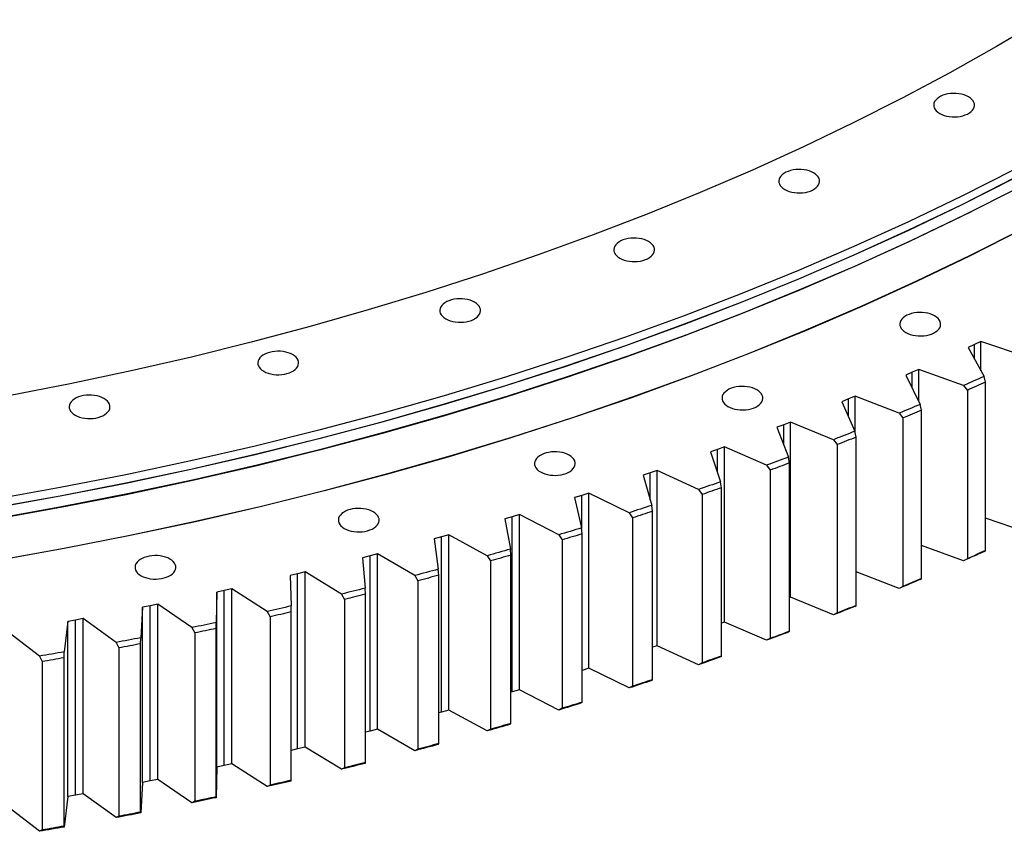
# Model space of a CAD drawing. Header units: millimetres. Extents: x -1209 to 25995, y 126471 to 147133.
# Tile 17 of 21: x 17104 to 18045, y 135980 to 136755. Entities that reach past the tile are written whole.
import ezdxf

# ---------------------------------------------------------------- set-up
doc = ezdxf.new("R2010")
doc.units = ezdxf.units.MM
doc.header["$LTSCALE"] = 100

msp = doc.modelspace()

# ---------------------------------------------------------------- linework, layer by layer
at = {"color": 7, "linetype": 'Continuous', "lineweight": 25}
for p, q in [((18016.18, 136445.05), (18010.08, 136442.26)), ((18010.08, 136442.26), (18025.2, 136414.48)), ((18022.26, 136447.86), (18016.18, 136445.05)), ((18065.77, 136433.11), (18022.26, 136447.86)), ((18022.26, 136419.88), (18022.26, 136447.86)), ((17956.65, 136418.49), (17950.42, 136415.8)), ((17950.42, 136415.8), (17964.17, 136387.78)), ((17962.87, 136421.2), (17956.65, 136418.49)), ((18005.63, 136405.75), (17962.87, 136421.2)), ((17962.87, 136390.44), (17962.87, 136421.2)), ((18026.48, 136408.86), (18025.2, 136414.48)), ((18005.63, 136405.75), (18009.25, 136401.17)), ((18026.48, 136248), (18026.48, 136408.86)), ((17902.19, 136395.51), (17895.85, 136392.91)), ((17944.18, 136379.37), (17902.19, 136395.51)), ((17902.19, 136360.28), (17902.19, 136395.51)), ((18009.25, 136401.17), (18009.25, 136240.31)), ((17895.85, 136392.91), (17889.48, 136390.32)), ((17889.48, 136390.32), (17901.86, 136362.09)), ((17965.34, 136382.14), (17964.17, 136387.78)), ((17944.18, 136379.37), (17947.74, 136374.74)), ((17965.34, 136221.28), (17965.34, 136382.14)), ((17833.81, 136368.34), (17827.32, 136365.85)), ((17827.32, 136365.85), (17838.31, 136337.43)), ((17840.28, 136370.83), (17833.81, 136368.34)), ((17881.46, 136354.01), (17840.28, 136370.83)), ((17840.28, 136203.44), (17840.28, 136370.83)), ((17947.74, 136374.74), (17947.74, 136213.88)), ((17902.91, 136356.43), (17901.86, 136362.09)), ((17902.91, 136195.58), (17902.91, 136356.43)), ((17777.19, 136347.17), (17770.59, 136344.78)), ((17817.53, 136329.69), (17777.19, 136347.17)), ((17777.19, 136179.78), (17777.19, 136347.17)), ((17881.46, 136354.01), (17884.95, 136349.32)), ((17884.95, 136349.32), (17884.95, 136188.46)), ((17770.59, 136344.78), (17763.99, 136342.41)), ((17763.99, 136342.41), (17773.58, 136313.82)), ((17839.24, 136331.76), (17838.31, 136337.43)), ((17817.53, 136329.69), (17820.94, 136324.94)), ((17839.24, 136170.9), (17839.24, 136331.76)), ((17706.25, 136322.27), (17699.53, 136320.01)), ((17699.53, 136320.01), (17707.71, 136291.27)), ((17712.96, 136324.55), (17706.25, 136322.27)), ((17752.42, 136306.41), (17712.96, 136324.55)), ((17712.96, 136157.16), (17712.96, 136324.55)), ((17820.94, 136324.94), (17820.94, 136164.08)), ((17774.39, 136308.13), (17773.58, 136313.82)), ((17640.83, 136300.82), (17634, 136298.67)), ((17647.65, 136302.99), (17640.83, 136300.82)), ((17686.21, 136284.22), (17647.65, 136302.99)), ((17647.65, 136135.6), (17647.65, 136302.99)), ((17752.42, 136306.41), (17755.77, 136301.61)), ((17755.77, 136301.61), (17755.77, 136140.75)), ((17774.39, 136147.27), (17774.39, 136308.13)), ((17634, 136298.67), (17640.77, 136269.81)), ((17708.41, 136285.57), (17707.71, 136291.27)), ((17581.3, 136282.51), (17574.38, 136280.45)), ((17618.93, 136263.11), (17581.3, 136282.51)), ((17581.3, 136115.12), (17581.3, 136282.51)), ((17686.21, 136284.22), (17689.47, 136279.36)), ((17708.41, 136124.71), (17708.41, 136285.57)), ((17574.38, 136280.45), (17567.45, 136278.41)), ((17567.45, 136278.41), (17572.8, 136249.45)), ((17574.38, 136113.06), (17574.38, 136280.45)), ((17689.47, 136279.36), (17689.47, 136118.5)), ((18065.77, 136265.72), (18026.48, 136279.04)), ((17513.98, 136263.12), (17506.96, 136261.17)), ((17550.64, 136243.11), (17513.98, 136263.12)), ((17513.98, 136095.72), (17513.98, 136263.12)), ((17618.93, 136263.11), (17622.11, 136258.2)), ((17641.35, 136264.1), (17640.77, 136269.81)), ((17641.35, 136103.24), (17641.35, 136264.1)), ((17506.96, 136261.17), (17499.93, 136259.24)), ((17499.93, 136259.24), (17503.87, 136230.21)), ((17506.96, 136093.78), (17506.96, 136261.17)), ((17622.11, 136258.2), (17622.11, 136097.34)), ((18005.63, 136238.35), (17965.34, 136252.91)), ((17445.73, 136244.83), (17438.62, 136243)), ((17481.4, 136224.23), (17445.73, 136244.83)), ((17445.73, 136077.44), (17445.73, 136244.83)), ((17573.26, 136243.73), (17572.8, 136249.45)), ((17573.26, 136082.87), (17573.26, 136243.73)), ((18025.2, 136247.09), (18026.48, 136248)), ((17438.62, 136243), (17431.5, 136241.19)), ((17431.5, 136241.19), (17434.01, 136212.1)), ((17438.62, 136075.61), (17438.62, 136243)), ((17550.64, 136243.11), (17553.74, 136238.15)), ((17553.74, 136238.15), (17553.74, 136077.29)), ((18009.25, 136240.31), (18005.63, 136238.35)), ((17369.42, 136225.96), (17362.21, 136224.26)), ((17376.62, 136227.67), (17369.42, 136225.96)), ((17369.42, 136058.57), (17369.42, 136225.96)), ((17411.26, 136206.5), (17376.62, 136227.67)), ((17376.62, 136060.28), (17376.62, 136227.67)), ((17504.2, 136224.48), (17503.87, 136230.21)), ((17504.2, 136063.62), (17504.2, 136224.48)), ((17944.18, 136211.98), (17902.91, 136227.85)), ((17362.21, 136224.26), (17363.3, 136195.14)), ((17481.4, 136224.23), (17484.42, 136219.22)), ((17484.42, 136219.22), (17484.42, 136058.36)), ((17964.17, 136220.39), (17965.34, 136221.28)), ((17292.13, 136208.47), (17291.78, 136179.34)), ((17299.41, 136210.05), (17292.13, 136208.47)), ((17292.13, 136041.08), (17292.13, 136208.47)), ((17306.69, 136211.64), (17299.41, 136210.05)), ((17299.41, 136042.66), (17299.41, 136210.05)), ((17340.28, 136189.91), (17306.69, 136211.64)), ((17306.69, 136044.25), (17306.69, 136211.64)), ((17411.26, 136206.5), (17414.19, 136201.44)), ((17434.22, 136206.37), (17434.01, 136212.1)), ((17434.22, 136045.51), (17434.22, 136206.37)), ((17947.74, 136213.88), (17944.18, 136211.98)), ((17236.01, 136196.76), (17228.65, 136195.29)), ((17268.52, 136174.49), (17236.01, 136196.76)), ((17236.01, 136029.37), (17236.01, 136196.76)), ((17414.19, 136201.44), (17414.19, 136040.58)), ((17840.28, 136203.44), (17839.24, 136203.04)), ((17881.46, 136186.62), (17840.28, 136203.44)), ((17221.29, 136193.83), (17219.52, 136164.72)), ((17228.65, 136195.29), (17221.29, 136193.83)), ((17221.29, 136026.44), (17221.29, 136193.83)), ((17228.65, 136027.9), (17228.65, 136195.29)), ((17340.28, 136189.91), (17343.12, 136184.81)), ((17363.39, 136189.41), (17363.3, 136195.14)), ((17363.39, 136028.55), (17363.39, 136189.41)), ((17884.95, 136188.46), (17881.46, 136186.62)), ((17901.86, 136194.7), (17902.91, 136195.58)), ((17149.77, 136180.35), (17146.57, 136151.29)), ((17157.2, 136181.69), (17149.77, 136180.35)), ((17149.77, 136012.96), (17149.77, 136180.35)), ((17164.62, 136183.04), (17157.2, 136181.69)), ((17157.2, 136014.3), (17157.2, 136181.69)), ((17196.03, 136160.25), (17164.62, 136183.04)), ((17164.62, 136015.65), (17164.62, 136183.04)), ((17291.75, 136173.61), (17291.78, 136179.34)), ((17343.12, 136184.81), (17343.12, 136023.95)), ((17777.19, 136179.78), (17774.39, 136178.77)), ((17817.53, 136162.3), (17777.19, 136179.78)), ((17122.87, 136147.2), (17092.59, 136170.5)), ((17268.52, 136174.49), (17271.27, 136169.34)), ((17271.27, 136169.34), (17271.27, 136008.48)), ((17291.75, 136012.75), (17291.75, 136173.61)), ((17838.31, 136170.04), (17839.24, 136170.9)), ((17196.03, 136160.25), (17198.68, 136155.06)), ((17219.37, 136158.99), (17219.52, 136164.72)), ((17219.37, 135998.13), (17219.37, 136158.99)), ((17820.94, 136164.08), (17817.53, 136162.3)), ((17146.3, 136145.56), (17146.57, 136151.29)), ((17198.68, 136155.06), (17198.68, 135994.2)), ((17712.96, 136157.16), (17708.41, 136155.62)), ((17752.42, 136139.02), (17712.96, 136157.16)), ((17122.87, 136147.2), (17125.43, 136141.96)), ((17125.43, 136141.96), (17125.43, 135981.11)), ((17146.3, 135984.7), (17146.3, 136145.56)), ((17755.77, 136140.75), (17752.42, 136139.02)), ((17773.58, 136146.42), (17774.39, 136147.27)), ((17647.65, 136135.6), (17641.35, 136133.6)), ((17686.21, 136116.83), (17647.65, 136135.6)), ((17707.71, 136123.88), (17708.41, 136124.71)), ((17574.38, 136113.06), (17573.26, 136112.73)), ((17581.3, 136115.12), (17574.38, 136113.06)), ((17618.93, 136095.72), (17581.3, 136115.12)), ((17689.47, 136118.5), (17686.21, 136116.83)), ((17640.77, 136102.42), (17641.35, 136103.24)), ((17506.96, 136093.78), (17504.2, 136093.02)), ((17513.98, 136095.72), (17506.96, 136093.78)), ((17550.64, 136075.72), (17513.98, 136095.72)), ((17622.11, 136097.34), (17618.93, 136095.72)), ((17438.62, 136075.61), (17434.22, 136074.49)), ((17445.73, 136077.44), (17438.62, 136075.61)), ((17481.4, 136056.84), (17445.73, 136077.44)), ((17553.74, 136077.29), (17550.64, 136075.72)), ((17572.8, 136082.06), (17573.26, 136082.87)), ((17369.42, 136058.57), (17363.39, 136057.14)), ((17376.62, 136060.28), (17369.42, 136058.57)), ((17411.26, 136039.1), (17376.62, 136060.28)), ((17484.42, 136058.36), (17481.4, 136056.84)), ((17503.87, 136062.82), (17504.2, 136063.62)), ((17292.13, 136041.08), (17291.78, 136011.95)), ((17299.41, 136042.66), (17292.13, 136041.08)), ((17306.69, 136044.25), (17299.41, 136042.66)), ((17340.28, 136022.52), (17306.69, 136044.25)), ((17414.19, 136040.58), (17411.26, 136039.1)), ((17434.01, 136044.71), (17434.22, 136045.51)), ((17228.65, 136027.9), (17221.29, 136026.44)), ((17236.01, 136029.37), (17228.65, 136027.9)), ((17268.52, 136007.1), (17236.01, 136029.37)), ((17363.3, 136027.75), (17363.39, 136028.55)), ((17221.29, 136026.44), (17219.52, 135997.33)), ((17343.12, 136023.95), (17340.28, 136022.52)), ((17149.77, 136012.96), (17146.57, 135983.9)), ((17157.2, 136014.3), (17149.77, 136012.96)), ((17164.62, 136015.65), (17157.2, 136014.3)), ((17196.03, 135992.86), (17164.62, 136015.65)), ((17271.27, 136008.48), (17268.52, 136007.1)), ((17291.78, 136011.95), (17291.75, 136012.75)), ((17122.87, 135979.81), (17092.59, 136003.11)), ((17198.68, 135994.2), (17196.03, 135992.86)), ((17219.52, 135997.33), (17219.37, 135998.13)), ((17125.43, 135981.11), (17122.87, 135979.81)), ((17146.57, 135983.9), (17146.3, 135984.7))]:
    msp.add_line(p, q, dxfattribs=at)
at = {"color": 82, "linetype": 'Continuous', "lineweight": 25}
for p, q in [((18016.18, 136431.06), (18016.18, 136445.05)), ((17956.65, 136403.1), (17956.65, 136418.49)), ((17895.85, 136375.81), (17895.85, 136392.91)), ((17833.81, 136349.07), (17833.81, 136368.34)), ((17770.59, 136322.71), (17770.59, 136344.78)), ((17706.25, 136296.41), (17706.25, 136322.27)), ((17640.83, 136269.25), (17640.83, 136300.82))]:
    msp.add_line(p, q, dxfattribs=at)
at = {"color": 7, "linetype": 'Continuous', "lineweight": 25, "flags": 128}
for points in [[(18080.29, 136755.33), (18036.98, 136729.67), (17992.53, 136704.67), (17946.96, 136680.35), (17900.3, 136656.73), (17852.59, 136633.82), (17803.86, 136611.64), (17754.13, 136590.21), (17703.45, 136569.53), (17651.85, 136549.63), (17599.37, 136530.51), (17546.04, 136512.19), (17491.89, 136494.69), (17436.97, 136478.01), (17381.31, 136462.16), (17324.96, 136447.16), (17267.94, 136433.02), (17210.3, 136419.75), (17152.08, 136407.35), (17093.31, 136395.83)], [(17982.82, 136665.71), (17984.83, 136664.7), (17987.05, 136663.86), (17989.46, 136663.2), (17991.99, 136662.73), (17994.62, 136662.47), (17997.28, 136662.42), (17999.92, 136662.58), (18002.51, 136662.94), (18004.98, 136663.5), (18007.3, 136664.26), (18009.42, 136665.18), (18011.31, 136666.27), (18012.91, 136667.49), (18014.22, 136668.83), (18015.2, 136670.26), (18015.83, 136671.76), (18016.1, 136673.28), (18016.01, 136674.82), (18015.55, 136676.33), (18014.75, 136677.8), (18013.61, 136679.19), (18012.15, 136680.47), (18010.4, 136681.63), (18008.39, 136682.64), (18006.17, 136683.48), (18003.76, 136684.14), (18001.23, 136684.61), (17998.6, 136684.87), (17995.94, 136684.92), (17993.3, 136684.76), (17990.71, 136684.4), (17988.23, 136683.83), (17985.91, 136683.08), (17983.79, 136682.15), (17981.91, 136681.07), (17980.3, 136679.84), (17979, 136678.5), (17978.02, 136677.07), (17977.39, 136675.58), (17977.12, 136674.05), (17977.21, 136672.52), (17977.66, 136671), (17978.47, 136669.54), (17979.61, 136668.15), (17981.07, 136666.87), (17982.82, 136665.71)], [(18053.69, 136611.92), (18003.89, 136586.71), (17952.97, 136562.26), (17900.95, 136538.59), (17847.88, 136515.72), (17793.79, 136493.65), (17738.72, 136472.41), (17682.71, 136452), (17625.79, 136432.45), (17568, 136413.77), (17509.38, 136395.97), (17449.98, 136379.06), (17389.83, 136363.05), (17328.98, 136347.95), (17267.46, 136333.79), (17205.32, 136320.55), (17142.6, 136308.26), (17079.35, 136296.92)], [(17834.83, 136593.04), (17836.84, 136592.03), (17839.06, 136591.19), (17841.47, 136590.53), (17844, 136590.06), (17846.63, 136589.8), (17849.29, 136589.75), (17851.93, 136589.91), (17854.52, 136590.27), (17857, 136590.83), (17859.32, 136591.59), (17861.44, 136592.52), (17863.32, 136593.6), (17864.93, 136594.83), (17866.23, 136596.17), (17867.21, 136597.59), (17867.84, 136599.09), (17868.11, 136600.62), (17868.02, 136602.15), (17867.57, 136603.67), (17866.76, 136605.13), (17865.62, 136606.52), (17864.16, 136607.8), (17862.41, 136608.96), (17860.4, 136609.97), (17858.18, 136610.81), (17855.78, 136611.47), (17853.24, 136611.94), (17850.62, 136612.2), (17847.96, 136612.25), (17845.31, 136612.09), (17842.72, 136611.73), (17840.25, 136611.17), (17837.93, 136610.41), (17835.81, 136609.48), (17833.92, 136608.4), (17832.32, 136607.17), (17831.01, 136605.83), (17830.04, 136604.41), (17829.41, 136602.91), (17829.13, 136601.38), (17829.22, 136599.85), (17829.68, 136598.33), (17830.48, 136596.87), (17831.62, 136595.48), (17833.08, 136594.2), (17834.83, 136593.04)], [(18053.69, 136603.76), (18003.89, 136578.55), (17952.97, 136554.1), (17900.95, 136530.43), (17847.88, 136507.55), (17793.79, 136485.48), (17738.72, 136464.24), (17682.71, 136443.84), (17625.79, 136424.29), (17568, 136405.6), (17509.38, 136387.8), (17449.98, 136370.89), (17389.83, 136354.88), (17328.98, 136339.79), (17267.46, 136325.62), (17205.32, 136312.39), (17142.6, 136300.1), (17079.35, 136288.76)], [(18053.69, 136603.56), (18003.89, 136578.34), (17952.97, 136553.9), (17900.95, 136530.22), (17847.88, 136507.35), (17793.79, 136485.28), (17738.72, 136464.04), (17682.71, 136443.63), (17625.79, 136424.08), (17568, 136405.4), (17509.38, 136387.6), (17449.98, 136370.69), (17389.83, 136354.68), (17328.98, 136339.59), (17267.46, 136325.42), (17205.32, 136312.18), (17142.6, 136299.89), (17079.35, 136288.55)], [(18056.7, 136594.07), (18006.81, 136568.82), (17955.8, 136544.32), (17903.69, 136520.61), (17850.53, 136497.69), (17796.34, 136475.58), (17741.17, 136454.3), (17685.06, 136433.87), (17628.04, 136414.28), (17570.15, 136395.56), (17511.43, 136377.73), (17451.92, 136360.79), (17391.66, 136344.75), (17330.7, 136329.63), (17269.07, 136315.44), (17206.82, 136302.18), (17143.99, 136289.87), (17080.62, 136278.51)], [(18012.8, 136571.78), (18004.38, 136567.6), (17953.44, 136543.15), (17901.41, 136519.47), (17848.32, 136496.59), (17794.22, 136474.51), (17739.13, 136453.26), (17683.1, 136432.85), (17626.16, 136413.3), (17568.36, 136394.61), (17509.72, 136376.8), (17450.3, 136359.88), (17390.14, 136343.87), (17329.26, 136328.77), (17267.73, 136314.6), (17205.57, 136301.36), (17142.83, 136289.07), (17079.56, 136277.73)], [(18061.88, 136555.23), (18011.85, 136529.89), (17960.68, 136505.33), (17908.41, 136481.54), (17855.08, 136458.55), (17800.73, 136436.38), (17745.4, 136415.03), (17689.11, 136394.53), (17631.91, 136374.89), (17573.84, 136356.11), (17514.94, 136338.22), (17455.25, 136321.23), (17394.81, 136305.15), (17333.66, 136289.98), (17271.85, 136275.74), (17209.41, 136262.44), (17146.39, 136250.09), (17082.83, 136238.7)], [(18062.05, 136555.12), (18012.01, 136529.78), (17960.83, 136505.21), (17908.56, 136481.43), (17855.23, 136458.44), (17800.88, 136436.26), (17745.53, 136414.91), (17689.24, 136394.41), (17632.04, 136374.76), (17573.96, 136355.99), (17515.06, 136338.1), (17455.36, 136321.1), (17394.92, 136305.01), (17333.76, 136289.85), (17271.94, 136275.61), (17209.49, 136262.31), (17146.46, 136249.96), (17082.9, 136238.56)], [(17677.2, 136527.48), (17679.2, 136526.47), (17681.43, 136525.63), (17683.83, 136524.97), (17686.37, 136524.5), (17688.99, 136524.24), (17691.65, 136524.19), (17694.3, 136524.35), (17696.88, 136524.71), (17699.36, 136525.28), (17701.68, 136526.03), (17703.8, 136526.96), (17705.68, 136528.04), (17707.29, 136529.27), (17708.59, 136530.61), (17709.57, 136532.04), (17710.2, 136533.53), (17710.47, 136535.06), (17710.38, 136536.59), (17709.93, 136538.11), (17709.12, 136539.57), (17707.98, 136540.96), (17706.52, 136542.24), (17704.77, 136543.4), (17702.77, 136544.41), (17700.54, 136545.25), (17698.14, 136545.91), (17695.6, 136546.38), (17692.98, 136546.64), (17690.32, 136546.69), (17687.67, 136546.54), (17685.09, 136546.17), (17682.61, 136545.61), (17680.29, 136544.85), (17678.17, 136543.93), (17676.29, 136542.84), (17674.68, 136541.62), (17673.37, 136540.28), (17672.4, 136538.85), (17671.77, 136537.35), (17671.5, 136535.83), (17671.59, 136534.29), (17672.04, 136532.78), (17672.84, 136531.31), (17673.99, 136529.92), (17675.45, 136528.64), (17677.2, 136527.48)], [(17510.93, 136469.46), (17512.94, 136468.45), (17515.16, 136467.61), (17517.57, 136466.95), (17520.1, 136466.48), (17522.73, 136466.22), (17525.39, 136466.17), (17528.03, 136466.33), (17530.62, 136466.69), (17533.1, 136467.25), (17535.42, 136468.01), (17537.54, 136468.93), (17539.42, 136470.02), (17541.03, 136471.24), (17542.33, 136472.58), (17543.31, 136474.01), (17543.94, 136475.51), (17544.21, 136477.03), (17544.12, 136478.57), (17543.67, 136480.08), (17542.86, 136481.55), (17541.72, 136482.94), (17540.26, 136484.22), (17538.51, 136485.38), (17536.5, 136486.39), (17534.28, 136487.23), (17531.87, 136487.89), (17529.34, 136488.36), (17526.71, 136488.62), (17524.05, 136488.67), (17521.41, 136488.51), (17518.82, 136488.15), (17516.35, 136487.58), (17514.03, 136486.83), (17511.91, 136485.9), (17510.02, 136484.82), (17508.42, 136483.59), (17507.11, 136482.25), (17506.13, 136480.82), (17505.5, 136479.33), (17505.23, 136477.8), (17505.32, 136476.27), (17505.77, 136474.75), (17506.58, 136473.29), (17507.72, 136471.9), (17509.18, 136470.62), (17510.93, 136469.46)], [(17950.47, 136456.39), (17952.47, 136455.38), (17954.7, 136454.54), (17957.1, 136453.88), (17959.64, 136453.42), (17962.26, 136453.15), (17964.92, 136453.1), (17967.57, 136453.26), (17970.16, 136453.62), (17972.63, 136454.19), (17974.95, 136454.94), (17977.07, 136455.87), (17978.95, 136456.95), (17980.56, 136458.18), (17981.87, 136459.52), (17982.84, 136460.95), (17983.47, 136462.44), (17983.74, 136463.97), (17983.65, 136465.5), (17983.2, 136467.02), (17982.4, 136468.48), (17981.25, 136469.87), (17979.79, 136471.15), (17978.04, 136472.31), (17976.04, 136473.32), (17973.81, 136474.16), (17971.41, 136474.82), (17968.87, 136475.29), (17966.25, 136475.55), (17963.59, 136475.6), (17960.94, 136475.45), (17958.36, 136475.08), (17955.88, 136474.52), (17953.56, 136473.77), (17951.44, 136472.84), (17949.56, 136471.75), (17947.95, 136470.53), (17946.65, 136469.19), (17945.67, 136467.76), (17945.04, 136466.26), (17944.77, 136464.74), (17944.86, 136463.2), (17945.31, 136461.69), (17946.12, 136460.22), (17947.26, 136458.84), (17948.72, 136457.55), (17950.47, 136456.39)], [(17337.12, 136419.35), (17339.13, 136418.34), (17341.35, 136417.49), (17343.75, 136416.83), (17346.29, 136416.37), (17348.91, 136416.11), (17351.57, 136416.06), (17354.22, 136416.21), (17356.81, 136416.58), (17359.28, 136417.14), (17361.6, 136417.89), (17363.72, 136418.82), (17365.61, 136419.91), (17367.21, 136421.13), (17368.52, 136422.47), (17369.49, 136423.9), (17370.12, 136425.39), (17370.4, 136426.92), (17370.31, 136428.46), (17369.85, 136429.97), (17369.05, 136431.44), (17367.91, 136432.82), (17366.45, 136434.11), (17364.7, 136435.27), (17362.69, 136436.28), (17360.47, 136437.12), (17358.06, 136437.78), (17355.53, 136438.24), (17352.9, 136438.51), (17350.24, 136438.56), (17347.59, 136438.4), (17345.01, 136438.04), (17342.53, 136437.47), (17340.21, 136436.72), (17338.09, 136435.79), (17336.21, 136434.71), (17334.6, 136433.48), (17333.3, 136432.14), (17332.32, 136430.71), (17331.69, 136429.22), (17331.42, 136427.69), (17331.51, 136426.16), (17331.96, 136424.64), (17332.77, 136423.18), (17333.91, 136421.79), (17335.37, 136420.5), (17337.12, 136419.35)], [(18025.2, 136414.48), (18022.76, 136413.38), (18020.32, 136412.29), (18017.88, 136411.19), (18015.44, 136410.1), (18012.99, 136409.01), (18010.54, 136407.92), (18008.09, 136406.83), (18005.63, 136405.75)], [(17780.58, 136385.74), (17782.59, 136384.73), (17784.81, 136383.89), (17787.21, 136383.23), (17789.75, 136382.76), (17792.37, 136382.5), (17795.03, 136382.45), (17797.68, 136382.61), (17800.27, 136382.97), (17802.74, 136383.53), (17805.06, 136384.29), (17807.18, 136385.21), (17809.07, 136386.3), (17810.67, 136387.52), (17811.98, 136388.86), (17812.95, 136390.29), (17813.58, 136391.79), (17813.86, 136393.31), (17813.77, 136394.85), (17813.31, 136396.36), (17812.51, 136397.83), (17811.37, 136399.22), (17809.91, 136400.5), (17808.16, 136401.66), (17806.15, 136402.67), (17803.92, 136403.51), (17801.52, 136404.17), (17798.98, 136404.64), (17796.36, 136404.9), (17793.7, 136404.95), (17791.05, 136404.79), (17788.47, 136404.43), (17785.99, 136403.86), (17783.67, 136403.11), (17781.55, 136402.18), (17779.67, 136401.1), (17778.06, 136399.87), (17776.76, 136398.53), (17775.78, 136397.1), (17775.15, 136395.61), (17774.88, 136394.08), (17774.97, 136392.55), (17775.42, 136391.03), (17776.23, 136389.57), (17777.37, 136388.18), (17778.83, 136386.9), (17780.58, 136385.74)], [(18026.48, 136408.86), (18024.34, 136407.89), (18022.19, 136406.93), (18020.04, 136405.97), (18017.88, 136405.01), (18015.73, 136404.05), (18013.57, 136403.09), (18011.41, 136402.13), (18009.25, 136401.17)], [(17156.89, 136377.47), (17158.89, 136376.46), (17161.12, 136375.62), (17163.52, 136374.96), (17166.06, 136374.49), (17168.68, 136374.23), (17171.34, 136374.18), (17173.99, 136374.34), (17176.57, 136374.7), (17179.05, 136375.27), (17181.37, 136376.02), (17183.49, 136376.95), (17185.37, 136378.03), (17186.98, 136379.26), (17188.28, 136380.6), (17189.26, 136382.03), (17189.89, 136383.52), (17190.16, 136385.05), (17190.07, 136386.58), (17189.62, 136388.1), (17188.81, 136389.56), (17187.67, 136390.95), (17186.21, 136392.23), (17184.46, 136393.39), (17182.46, 136394.4), (17180.23, 136395.24), (17177.83, 136395.9), (17175.29, 136396.37), (17172.67, 136396.63), (17170.01, 136396.68), (17167.36, 136396.53), (17164.78, 136396.16), (17162.3, 136395.6), (17159.98, 136394.84), (17157.86, 136393.92), (17155.98, 136392.83), (17154.37, 136391.61), (17153.06, 136390.27), (17152.09, 136388.84), (17151.46, 136387.34), (17151.19, 136385.82), (17151.28, 136384.28), (17151.73, 136382.77), (17152.53, 136381.3), (17153.68, 136379.91), (17155.14, 136378.63), (17156.89, 136377.47)], [(17964.17, 136387.78), (17961.68, 136386.72), (17959.19, 136385.67), (17956.69, 136384.61), (17954.19, 136383.56), (17951.7, 136382.51), (17949.19, 136381.46), (17946.69, 136380.42), (17944.18, 136379.37)], [(17965.34, 136382.14), (17963.14, 136381.21), (17960.95, 136380.28), (17958.75, 136379.36), (17956.55, 136378.43), (17954.35, 136377.51), (17952.15, 136376.58), (17949.94, 136375.66), (17947.74, 136374.74)], [(17901.86, 136362.09), (17899.32, 136361.07), (17896.77, 136360.06), (17894.23, 136359.05), (17891.68, 136358.04), (17889.13, 136357.03), (17886.58, 136356.02), (17884.02, 136355.02), (17881.46, 136354.01)], [(17902.91, 136356.43), (17900.67, 136355.54), (17898.43, 136354.65), (17896.18, 136353.76), (17893.94, 136352.87), (17891.7, 136351.98), (17889.45, 136351.09), (17887.2, 136350.21), (17884.95, 136349.32)], [(17601.39, 136323.21), (17603.4, 136322.2), (17605.62, 136321.35), (17608.03, 136320.69), (17610.56, 136320.23), (17613.19, 136319.97), (17615.85, 136319.92), (17618.49, 136320.07), (17621.08, 136320.44), (17623.56, 136321), (17625.88, 136321.75), (17628, 136322.68), (17629.88, 136323.77), (17631.49, 136324.99), (17632.79, 136326.33), (17633.77, 136327.76), (17634.4, 136329.25), (17634.67, 136330.78), (17634.58, 136332.32), (17634.13, 136333.83), (17633.32, 136335.3), (17632.18, 136336.68), (17630.72, 136337.97), (17628.97, 136339.13), (17626.96, 136340.14), (17624.74, 136340.98), (17622.34, 136341.64), (17619.8, 136342.1), (17617.18, 136342.36), (17614.52, 136342.42), (17611.87, 136342.26), (17609.28, 136341.9), (17606.81, 136341.33), (17604.49, 136340.58), (17602.37, 136339.65), (17600.48, 136338.56), (17598.88, 136337.34), (17597.57, 136336), (17596.6, 136334.57), (17595.97, 136333.08), (17595.69, 136331.55), (17595.78, 136330.01), (17596.24, 136328.5), (17597.04, 136327.04), (17598.18, 136325.65), (17599.64, 136324.36), (17601.39, 136323.21)], [(17838.31, 136337.43), (17835.72, 136336.46), (17833.13, 136335.48), (17830.53, 136334.51), (17827.93, 136333.54), (17825.34, 136332.58), (17822.73, 136331.61), (17820.13, 136330.65), (17817.53, 136329.69)], [(17839.24, 136331.76), (17836.96, 136330.9), (17834.68, 136330.04), (17832.39, 136329.19), (17830.1, 136328.34), (17827.82, 136327.49), (17825.53, 136326.64), (17823.24, 136325.79), (17820.94, 136324.94)], [(17773.58, 136313.82), (17770.94, 136312.88), (17768.3, 136311.95), (17765.66, 136311.03), (17763.02, 136310.1), (17760.37, 136309.18), (17757.72, 136308.25), (17755.08, 136307.33), (17752.42, 136306.41)], [(17774.39, 136308.13), (17772.07, 136307.31), (17769.74, 136306.49), (17767.42, 136305.68), (17765.09, 136304.86), (17762.76, 136304.05), (17760.43, 136303.23), (17758.1, 136302.42), (17755.77, 136301.61)], [(17707.71, 136291.27), (17705.03, 136290.38), (17702.35, 136289.5), (17699.66, 136288.61), (17696.97, 136287.73), (17694.28, 136286.85), (17691.59, 136285.97), (17688.9, 136285.09), (17686.21, 136284.22)], [(17414.07, 136269.2), (17416.08, 136268.19), (17418.3, 136267.35), (17420.71, 136266.69), (17423.24, 136266.22), (17425.87, 136265.96), (17428.53, 136265.91), (17431.17, 136266.07), (17433.76, 136266.43), (17436.24, 136266.99), (17438.56, 136267.75), (17440.68, 136268.67), (17442.56, 136269.76), (17444.17, 136270.99), (17445.47, 136272.32), (17446.45, 136273.75), (17447.08, 136275.25), (17447.35, 136276.78), (17447.26, 136278.31), (17446.81, 136279.82), (17446, 136281.29), (17444.86, 136282.68), (17443.4, 136283.96), (17441.65, 136285.12), (17439.64, 136286.13), (17437.42, 136286.97), (17435.01, 136287.63), (17432.48, 136288.1), (17429.85, 136288.36), (17427.19, 136288.41), (17424.55, 136288.25), (17421.96, 136287.89), (17419.49, 136287.33), (17417.17, 136286.57), (17415.05, 136285.64), (17413.16, 136284.56), (17411.55, 136283.33), (17410.25, 136281.99), (17409.27, 136280.56), (17408.64, 136279.07), (17408.37, 136277.54), (17408.46, 136276.01), (17408.91, 136274.49), (17409.72, 136273.03), (17410.86, 136271.64), (17412.32, 136270.36), (17414.07, 136269.2)], [(17708.41, 136285.57), (17706.05, 136284.79), (17703.68, 136284.01), (17701.32, 136283.23), (17698.95, 136282.45), (17696.58, 136281.68), (17694.21, 136280.9), (17691.84, 136280.13), (17689.47, 136279.36)], [(17640.77, 136269.81), (17638.05, 136268.96), (17635.32, 136268.12), (17632.59, 136267.28), (17629.86, 136266.44), (17627.13, 136265.61), (17624.4, 136264.77), (17621.66, 136263.94), (17618.93, 136263.11)], [(17641.35, 136264.1), (17638.95, 136263.36), (17636.54, 136262.62), (17634.14, 136261.88), (17631.74, 136261.14), (17629.33, 136260.4), (17626.93, 136259.67), (17624.52, 136258.93), (17622.11, 136258.2)], [(17219.83, 136224.07), (17221.84, 136223.06), (17224.06, 136222.22), (17226.47, 136221.56), (17229, 136221.09), (17231.62, 136220.83), (17234.28, 136220.78), (17236.93, 136220.94), (17239.52, 136221.3), (17241.99, 136221.86), (17244.31, 136222.62), (17246.43, 136223.55), (17248.32, 136224.63), (17249.92, 136225.86), (17251.23, 136227.19), (17252.21, 136228.62), (17252.84, 136230.12), (17253.11, 136231.65), (17253.02, 136233.18), (17252.56, 136234.7), (17251.76, 136236.16), (17250.62, 136237.55), (17249.16, 136238.83), (17247.41, 136239.99), (17245.4, 136241), (17243.18, 136241.84), (17240.77, 136242.5), (17238.24, 136242.97), (17235.61, 136243.23), (17232.95, 136243.28), (17230.31, 136243.12), (17227.72, 136242.76), (17225.24, 136242.2), (17222.92, 136241.44), (17220.8, 136240.51), (17218.92, 136239.43), (17217.31, 136238.2), (17216.01, 136236.86), (17215.03, 136235.44), (17214.4, 136233.94), (17214.13, 136232.41), (17214.22, 136230.88), (17214.67, 136229.36), (17215.48, 136227.9), (17216.62, 136226.51), (17218.08, 136225.23), (17219.83, 136224.07)], [(17572.8, 136249.45), (17570.04, 136248.65), (17567.27, 136247.85), (17564.5, 136247.06), (17561.73, 136246.26), (17558.96, 136245.47), (17556.19, 136244.68), (17553.42, 136243.9), (17550.64, 136243.11)], [(17573.26, 136243.73), (17570.82, 136243.03), (17568.39, 136242.33), (17565.95, 136241.63), (17563.51, 136240.93), (17561.07, 136240.23), (17558.63, 136239.54), (17556.19, 136238.84), (17553.74, 136238.15)], [(18025.2, 136247.09), (18022.76, 136245.99), (18020.32, 136244.89), (18017.88, 136243.8), (18015.44, 136242.71), (18012.99, 136241.62), (18010.54, 136240.53), (18008.09, 136239.44), (18005.63, 136238.35)], [(18026.48, 136248), (18024.34, 136247.04), (18022.19, 136246.07), (18020.04, 136245.11), (18017.88, 136244.15), (18015.73, 136243.19), (18013.57, 136242.23), (18011.41, 136241.27), (18009.25, 136240.31)], [(17503.87, 136230.21), (17501.06, 136229.45), (17498.26, 136228.7), (17495.45, 136227.95), (17492.64, 136227.2), (17489.83, 136226.46), (17487.02, 136225.72), (17484.21, 136224.97), (17481.4, 136224.23)], [(17504.2, 136224.48), (17501.73, 136223.82), (17499.26, 136223.16), (17496.79, 136222.5), (17494.32, 136221.84), (17491.84, 136221.18), (17489.37, 136220.53), (17486.89, 136219.88), (17484.42, 136219.22)], [(17964.17, 136220.39), (17961.68, 136219.33), (17959.19, 136218.28), (17956.69, 136217.22), (17954.19, 136216.17), (17951.7, 136215.12), (17949.19, 136214.07), (17946.69, 136213.03), (17944.18, 136211.98)], [(17965.34, 136221.28), (17963.14, 136220.35), (17960.95, 136219.43), (17958.75, 136218.5), (17956.55, 136217.57), (17954.35, 136216.65), (17952.15, 136215.72), (17949.94, 136214.8), (17947.74, 136213.88)], [(17434.01, 136212.1), (17431.17, 136211.39), (17428.33, 136210.69), (17425.49, 136209.98), (17422.65, 136209.28), (17419.8, 136208.58), (17416.96, 136207.89), (17414.11, 136207.19), (17411.26, 136206.5)], [(17434.22, 136206.37), (17431.72, 136205.75), (17429.22, 136205.13), (17426.72, 136204.51), (17424.22, 136203.89), (17421.71, 136203.28), (17419.21, 136202.66), (17416.7, 136202.05), (17414.19, 136201.44)], [(17363.3, 136195.14), (17360.42, 136194.48), (17357.55, 136193.82), (17354.68, 136193.17), (17351.8, 136192.51), (17348.92, 136191.86), (17346.04, 136191.21), (17343.16, 136190.56), (17340.28, 136189.91)], [(17363.39, 136189.41), (17360.86, 136188.83), (17358.33, 136188.25), (17355.8, 136187.67), (17353.26, 136187.1), (17350.73, 136186.52), (17348.2, 136185.95), (17345.66, 136185.38), (17343.12, 136184.81)], [(17901.86, 136194.7), (17899.32, 136193.68), (17896.77, 136192.67), (17894.23, 136191.66), (17891.68, 136190.65), (17889.13, 136189.64), (17886.58, 136188.63), (17884.02, 136187.62), (17881.46, 136186.62)], [(17902.91, 136195.58), (17900.67, 136194.68), (17898.43, 136193.79), (17896.18, 136192.9), (17893.94, 136192.01), (17891.7, 136191.12), (17889.45, 136190.23), (17887.2, 136189.35), (17884.95, 136188.46)], [(17291.78, 136179.34), (17288.88, 136178.73), (17285.97, 136178.12), (17283.07, 136177.51), (17280.16, 136176.9), (17277.25, 136176.3), (17274.34, 136175.69), (17271.43, 136175.09), (17268.52, 136174.49)], [(17291.75, 136173.61), (17289.19, 136173.07), (17286.64, 136172.54), (17284.08, 136172), (17281.52, 136171.47), (17278.96, 136170.93), (17276.39, 136170.4), (17273.83, 136169.87), (17271.27, 136169.34)], [(17838.31, 136170.04), (17835.72, 136169.06), (17833.13, 136168.09), (17830.53, 136167.12), (17827.93, 136166.15), (17825.34, 136165.19), (17822.73, 136164.22), (17820.13, 136163.26), (17817.53, 136162.3)], [(17839.24, 136170.9), (17836.96, 136170.04), (17834.68, 136169.19), (17832.39, 136168.33), (17830.1, 136167.48), (17827.82, 136166.63), (17825.53, 136165.78), (17823.24, 136164.93), (17820.94, 136164.08)], [(17219.52, 136164.72), (17216.58, 136164.16), (17213.65, 136163.59), (17210.72, 136163.03), (17207.78, 136162.47), (17204.84, 136161.91), (17201.9, 136161.36), (17198.97, 136160.8), (17196.03, 136160.25)], [(17219.37, 136158.99), (17216.78, 136158.5), (17214.2, 136158), (17211.62, 136157.51), (17209.03, 136157.01), (17206.45, 136156.52), (17203.86, 136156.03), (17201.27, 136155.54), (17198.68, 136155.06)], [(17146.57, 136151.29), (17143.61, 136150.77), (17140.65, 136150.25), (17137.69, 136149.74), (17134.72, 136149.23), (17131.76, 136148.72), (17128.8, 136148.21), (17125.83, 136147.71), (17122.87, 136147.2)], [(17146.3, 136145.56), (17143.69, 136145.11), (17141.08, 136144.65), (17138.48, 136144.2), (17135.87, 136143.75), (17133.26, 136143.3), (17130.65, 136142.85), (17128.04, 136142.41), (17125.43, 136141.96)], [(17773.58, 136146.42), (17770.94, 136145.49), (17768.3, 136144.56), (17765.66, 136143.64), (17763.02, 136142.71), (17760.37, 136141.79), (17757.72, 136140.86), (17755.08, 136139.94), (17752.42, 136139.02)], [(17774.39, 136147.27), (17772.07, 136146.45), (17769.74, 136145.63), (17767.42, 136144.82), (17765.09, 136144), (17762.76, 136143.19), (17760.43, 136142.38), (17758.1, 136141.56), (17755.77, 136140.75)], [(17707.71, 136123.88), (17705.03, 136122.99), (17702.35, 136122.1), (17699.66, 136121.22), (17696.97, 136120.34), (17694.28, 136119.46), (17691.59, 136118.58), (17688.9, 136117.7), (17686.21, 136116.83)], [(17708.41, 136124.71), (17706.05, 136123.93), (17703.68, 136123.15), (17701.32, 136122.37), (17698.95, 136121.6), (17696.58, 136120.82), (17694.21, 136120.05), (17691.84, 136119.27), (17689.47, 136118.5)], [(17640.77, 136102.42), (17638.05, 136101.57), (17635.32, 136100.73), (17632.59, 136099.89), (17629.86, 136099.05), (17627.13, 136098.22), (17624.4, 136097.38), (17621.66, 136096.55), (17618.93, 136095.72)], [(17641.35, 136103.24), (17638.95, 136102.5), (17636.54, 136101.76), (17634.14, 136101.02), (17631.74, 136100.28), (17629.33, 136099.54), (17626.93, 136098.81), (17624.52, 136098.07), (17622.11, 136097.34)], [(17572.8, 136082.06), (17570.04, 136081.26), (17567.27, 136080.46), (17564.5, 136079.67), (17561.73, 136078.87), (17558.96, 136078.08), (17556.19, 136077.29), (17553.42, 136076.5), (17550.64, 136075.72)], [(17573.26, 136082.87), (17570.82, 136082.17), (17568.39, 136081.47), (17565.95, 136080.77), (17563.51, 136080.07), (17561.07, 136079.37), (17558.63, 136078.68), (17556.19, 136077.98), (17553.74, 136077.29)], [(17503.87, 136062.82), (17501.06, 136062.06), (17498.26, 136061.31), (17495.45, 136060.56), (17492.64, 136059.81), (17489.83, 136059.07), (17487.02, 136058.32), (17484.21, 136057.58), (17481.4, 136056.84)], [(17504.2, 136063.62), (17501.73, 136062.96), (17499.26, 136062.3), (17496.79, 136061.64), (17494.32, 136060.98), (17491.84, 136060.33), (17489.37, 136059.67), (17486.89, 136059.02), (17484.42, 136058.36)], [(17434.01, 136044.71), (17431.17, 136044), (17428.33, 136043.3), (17425.49, 136042.59), (17422.65, 136041.89), (17419.8, 136041.19), (17416.96, 136040.49), (17414.11, 136039.8), (17411.26, 136039.1)], [(17434.22, 136045.51), (17431.72, 136044.89), (17429.22, 136044.27), (17426.72, 136043.65), (17424.22, 136043.03), (17421.71, 136042.42), (17419.21, 136041.8), (17416.7, 136041.19), (17414.19, 136040.58)], [(17363.3, 136027.75), (17360.42, 136027.09), (17357.55, 136026.43), (17354.68, 136025.77), (17351.8, 136025.12), (17348.92, 136024.47), (17346.04, 136023.82), (17343.16, 136023.17), (17340.28, 136022.52)], [(17363.39, 136028.55), (17360.86, 136027.97), (17358.33, 136027.39), (17355.8, 136026.81), (17353.26, 136026.24), (17350.73, 136025.66), (17348.2, 136025.09), (17345.66, 136024.52), (17343.12, 136023.95)], [(17291.78, 136011.95), (17288.88, 136011.34), (17285.97, 136010.73), (17283.07, 136010.12), (17280.16, 136009.51), (17277.25, 136008.91), (17274.34, 136008.3), (17271.43, 136007.7), (17268.52, 136007.1)], [(17291.75, 136012.75), (17289.19, 136012.22), (17286.64, 136011.68), (17284.08, 136011.14), (17281.52, 136010.61), (17278.96, 136010.07), (17276.39, 136009.54), (17273.83, 136009.01), (17271.27, 136008.48)], [(17219.52, 135997.33), (17216.58, 135996.77), (17213.65, 135996.2), (17210.72, 135995.64), (17207.78, 135995.08), (17204.84, 135994.52), (17201.9, 135993.97), (17198.97, 135993.41), (17196.03, 135992.86)], [(17219.37, 135998.13), (17216.78, 135997.64), (17214.2, 135997.14), (17211.62, 135996.65), (17209.03, 135996.15), (17206.45, 135995.66), (17203.86, 135995.17), (17201.27, 135994.68), (17198.68, 135994.2)], [(17146.57, 135983.9), (17143.61, 135983.38), (17140.65, 135982.86), (17137.69, 135982.35), (17134.72, 135981.84), (17131.76, 135981.33), (17128.8, 135980.82), (17125.83, 135980.32), (17122.87, 135979.81)], [(17146.3, 135984.7), (17143.69, 135984.25), (17141.08, 135983.79), (17138.48, 135983.34), (17135.87, 135982.89), (17133.26, 135982.44), (17130.65, 135982), (17128.04, 135981.55), (17125.43, 135981.11)]]:
    msp.add_lwpolyline(points, dxfattribs=at)

doc.saveas('drawing.dxf')
